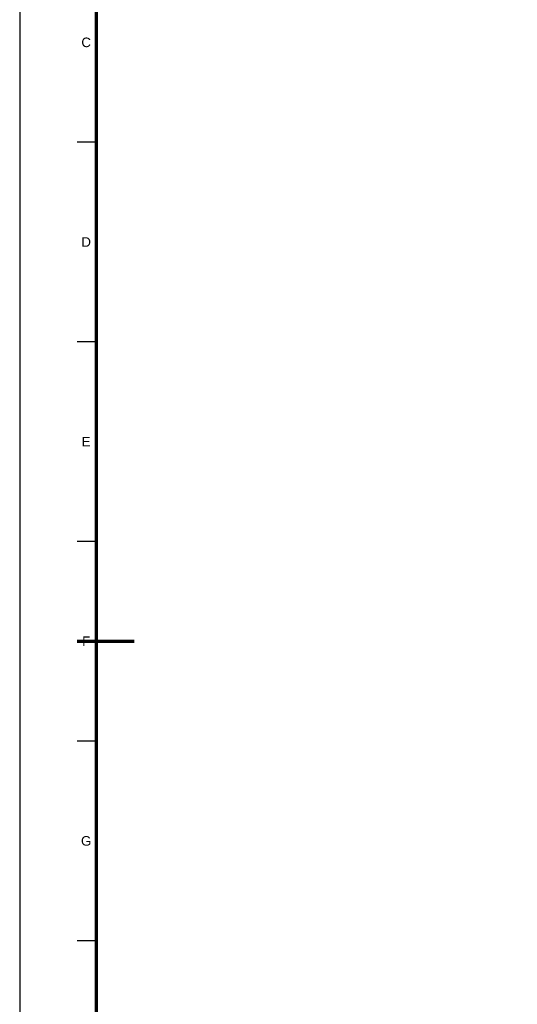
# Model space of a CAD drawing. Header units: millimetres. Extents: x 0 to 841, y 0 to 594.
# Tile 2 of 46: x 0 to 130, y 202 to 459. Entities that reach past the tile are written whole.
import ezdxf
from ezdxf.enums import TextEntityAlignment as Align

# ---------------------------------------------------------------- set-up
doc = ezdxf.new("R2010")
doc.units = ezdxf.units.MM
for name, color, linetype, lineweight in [('FINA', 7, 'CONTINUOUS', 25), ('MARCO', 7, 'CONTINUOUS', 70), ('TXT', 7, 'CONTINUOUS', 25)]:
    doc.layers.add(name, color=color, linetype=linetype, lineweight=lineweight)
doc.styles.add('STD', font='LiberationSans-Regular.ttf')

msp = doc.modelspace()

# ---------------------------------------------------------------- linework, layer by layer
at = {"layer": 'FINA'}
for p, q in [((20, 427.45), (15, 427.45)), ((20, 375.27), (15, 375.27)), ((20, 323.09), (15, 323.09)), ((20, 270.91), (15, 270.91)), ((20, 218.73), (15, 218.73))]:
    msp.add_line(p, q, dxfattribs=at)
msp.add_lwpolyline([(0, 0), (841, 0), (841, 594), (0, 594)], close=True, dxfattribs=at)
at = {"layer": 'MARCO'}
msp.add_line((15, 297), (30, 297), dxfattribs=at)
msp.add_lwpolyline([(20, 10), (831, 10), (831, 584), (20, 584)], close=True, dxfattribs=at)

# ---------------------------------------------------------------- texts
at = {"layer": 'TXT', "style": 'STD'}
for s, p in [('C', (17.4, 453.55)), ('D', (17.4, 401.36)), ('E', (17.4, 349.18)), ('F', (17.4, 297)), ('G', (17.4, 244.82))]:
    msp.add_text(s, height=2.5, dxfattribs=at).set_placement(p, align=Align.MIDDLE_CENTER)

doc.saveas('drawing.dxf')
